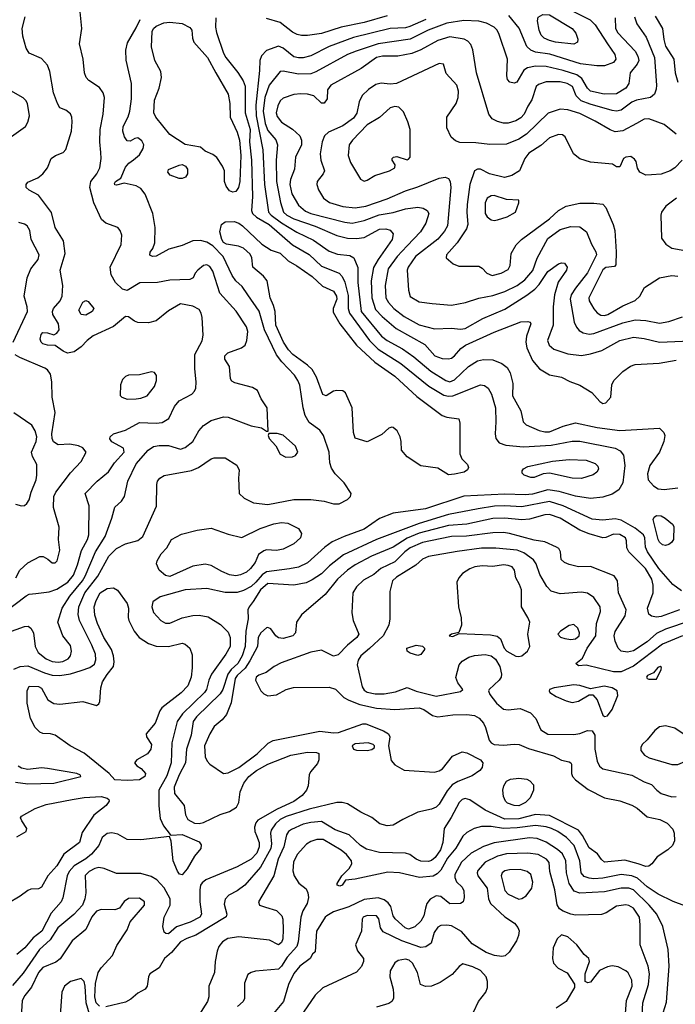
# Model space of a CAD drawing. Extents: x 1173079 to 1307053, y 522583 to 678478.
# Tile 160 of 256: x 1233703 to 1237988, y 573086 to 579523. Entities that reach past the tile are written whole.
import ezdxf

# ---------------------------------------------------------------- set-up
doc = ezdxf.new("R2010")
doc.units = 0

msp = doc.modelspace()

# ---------------------------------------------------------------- linework, layer by layer
at = {"layer": '0CON20XD'}
for points in [[(1234835, 576765.8), (1234874.7, 576835.3), (1234905, 576870), (1234955, 576902.1), (1235035, 576926.5), (1235065, 576923.5), (1235215, 576868.6), (1235283.9, 576853.9), (1235315, 576832.5), (1235327.5, 576832.5), (1235321.2, 576985), (1235281.5, 577045), (1235257.9, 577097.9), (1235225, 577118.6), (1235108.3, 577148.3), (1235090.3, 577160.3), (1235081.2, 577175), (1235073.3, 577255), (1235044.1, 577304.1), (1235043.3, 577325), (1235064.4, 577345.6), (1235153, 577377), (1235175.6, 577394.4), (1235187.1, 577425), (1235193.1, 577485), (1235185.4, 577515.4), (1235117.4, 577617.4), (1235012.1, 577735), (1234965, 577879.2), (1234945, 577909.2), (1234925, 577919.2), (1234905, 577915.7), (1234866.7, 577885), (1234850, 577865), (1234836.7, 577835), (1234815, 577824.2), (1234685, 577820.4), (1234604.6, 577805.4), (1234488.1, 577801.9), (1234405, 577752.5), (1234375, 577760.8), (1234328.5, 577805), (1234301.1, 577855), (1234294.4, 577904.4), (1234366.1, 578053.9), (1234370, 578115), (1234359.2, 578145), (1234344.5, 578164.5), (1234265, 578193.3), (1234237.3, 578217.3), (1234187.5, 578325), (1234160.4, 578425), (1234168.2, 578465), (1234206.9, 578515), (1234226.2, 578555), (1234236.2, 578615), (1234233.8, 578653.8), (1234226.9, 578725), (1234229.5, 578805), (1234249.5, 578905), (1234258, 579015), (1234248, 579045), (1234225, 579080), (1234154.3, 579124.3), (1234138, 579145), (1234125.8, 579175), (1234118.5, 579265), (1234094.3, 579365), (1234110, 579465), (1234097.1, 579575)], [(1237235, 579619.8), (1237431.9, 579521.9), (1237465, 579488.5), (1237545, 579365.5), (1237592.1, 579295), (1237600.4, 579265), (1237585, 579243.2), (1237525, 579221.2), (1237475, 579221.1), (1237368, 579235), (1237167.1, 579297.1), (1237075, 579311.3), (1237044.2, 579324.2), (1237018.2, 579348.2), (1236967.8, 579467.8), (1236900.7, 579550.7)], [(1233545, 575606.8), (1233745, 575757.3), (1233765, 575767.3), (1233807.9, 575772.1), (1233895, 575782.1), (1233945, 575799.7), (1234017.8, 575845), (1234055, 575891.8), (1234081.4, 575958.6), (1234106.3, 576053.7), (1234145.2, 576125), (1234154.2, 576155), (1234157.9, 576345), (1234130.6, 576425), (1234209.4, 576505), (1234283.6, 576566.4), (1234323.5, 576625), (1234385.5, 576695), (1234381.1, 576721.1), (1234305, 576763.1), (1234291.7, 576781.7), (1234293.7, 576796.3), (1234315, 576815.6), (1234395, 576840.5), (1234485, 576890), (1234595, 576884.6), (1234635, 576890.5), (1234676.7, 576915), (1234715.7, 576994.3), (1234745, 577030.5), (1234828, 577075), (1234845, 577093.8), (1234853.3, 577115), (1234857.4, 577152.6), (1234847.6, 577242.4), (1234848.1, 577335), (1234895.6, 577424.4), (1234901.5, 577461.5), (1234895.3, 577575.3), (1234889.6, 577605), (1234875, 577627.5), (1234835, 577650.8), (1234755, 577664.4), (1234675, 577619.4), (1234595, 577554.4), (1234545, 577541.5), (1234475, 577542.9), (1234452.4, 577552.4), (1234415, 577580.8), (1234395, 577582.5), (1234315, 577517.5), (1234183.2, 577456.8), (1234143.5, 577426.5), (1234105, 577384), (1234059.1, 577350.9), (1234015, 577342.9), (1233986.2, 577355), (1233935, 577392), (1233885, 577394.3), (1233855, 577402.9), (1233842.9, 577415), (1233835.9, 577434.1), (1233842.9, 577465), (1233855, 577478), (1233883.9, 577476.1), (1233925, 577462), (1233946.6, 577473.4), (1233960.6, 577495), (1233955.5, 577535), (1233920, 577595), (1233916.4, 577615), (1233924.5, 577635), (1233968.2, 577685), (1233980.4, 577715), (1233984.3, 577785.7), (1233968.2, 577885), (1234000, 577995), (1233988.2, 578078.2), (1233935.4, 578165), (1233911.7, 578261.7), (1233826.1, 578376.1), (1233765, 578407.5), (1233745.9, 578425.9), (1233746, 578445), (1233755, 578460), (1233820.6, 578489.4), (1233854.3, 578515), (1233884.3, 578555), (1233909.2, 578615), (1233936.2, 578635), (1233986.7, 578655), (1234005, 578673.3), (1234040.5, 578795), (1234046.4, 578855), (1234044.4, 578885), (1234035, 578908), (1234005, 578932), (1233965, 578946.7), (1233949.2, 578975), (1233924.5, 579045), (1233900.7, 579185), (1233884.7, 579224.7), (1233845, 579268.1), (1233764.1, 579304.1), (1233745, 579336), (1233723.1, 579415), (1233718.2, 579465), (1233737.7, 579542.3)], [(1235193.9, 577723.9), (1235158, 577778), (1235116.5, 577816.5), (1235090.8, 577850.8), (1235032.3, 577975), (1234965, 578043.4), (1234925, 578068.7), (1234885, 578078.7), (1234835, 578076.1), (1234765, 578046.2), (1234678, 578022), (1234595, 577977.5), (1234570, 577975), (1234554.2, 577984.2), (1234555, 578002.5), (1234572.9, 578027.1), (1234586.9, 578063.1), (1234589.1, 578165), (1234572.7, 578255), (1234522.2, 578382.2), (1234495, 578418.2), (1234465, 578436.1), (1234385, 578453.1), (1234335, 578441.2), (1234325, 578443.3), (1234322, 578452), (1234330, 578465), (1234365, 578486.2), (1234395, 578558.6), (1234416, 578584), (1234446.7, 578606.7), (1234485, 578638.8), (1234509.1, 578680.9), (1234514, 578705), (1234501.7, 578731.7), (1234475, 578750), (1234455, 578746.2), (1234425, 578728.8), (1234405, 578731.2), (1234387.6, 578757.6), (1234377.7, 578795), (1234378.2, 578825), (1234411.3, 578888.7), (1234423.2, 578925), (1234434.1, 579005), (1234432.8, 579105), (1234397.9, 579257.9), (1234395.7, 579324.3), (1234408, 579372), (1234465, 579469.2), (1234491.1, 579525)], [(1235095, 578395.8), (1235075, 578404), (1235052, 578435), (1235042.5, 578465), (1235040.8, 578535), (1235029.2, 578565), (1234991.7, 578621.7), (1234965, 578641.4), (1234914.2, 578664.2), (1234885, 578690), (1234785, 578706.7), (1234685, 578772.2), (1234592.5, 578885), (1234580.5, 578915), (1234585, 578997.5), (1234615.5, 579075), (1234629.5, 579145), (1234625.5, 579185), (1234586.6, 579256.6), (1234563.9, 579345), (1234568.2, 579445), (1234577.9, 579465), (1234595, 579480.4), (1234645, 579501.2), (1234685, 579507.5), (1234765, 579497.1), (1234815, 579471.2), (1234828, 579455), (1234832.3, 579402.3), (1234840.8, 579375), (1234930.4, 579275), (1234984.2, 579175.8), (1235065.3, 579035), (1235075.7, 578975.7), (1235078.8, 578885), (1235125, 578787.1), (1235140, 578735), (1235148.4, 578635), (1235141.6, 578465), (1235133.4, 578426.6), (1235115, 578400), (1235095, 578395.8)], [(1234984.7, 579535), (1234982.9, 579475), (1234989, 579439), (1235034.7, 579305), (1235050.4, 579275), (1235128.2, 579178.2), (1235163.9, 579123.9), (1235177.5, 579087.5), (1235177.5, 578915), (1235209.1, 578805), (1235204.3, 578724.3), (1235217.6, 578605), (1235225.2, 578364.8), (1235218.4, 578275), (1235224.7, 578255), (1235251.8, 578231.8), (1235333.2, 578185), (1235485, 578051.9), (1235595, 577987.1), (1235675, 577912.4), (1235790.9, 577865), (1235810.3, 577845), (1235827.6, 577807.6), (1235850.8, 577720.8), (1235850.9, 577635), (1235858.9, 577605), (1235988.4, 577425), (1236045, 577368.4), (1236193.2, 577275), (1236377.5, 577127.5), (1236475, 577068.3), (1236505, 577060.8), (1236535, 577064.2), (1236715, 577135.4), (1236741.1, 577131.1), (1236764.2, 577115), (1236787.1, 577075), (1236813.2, 576985), (1236816.2, 576895), (1236811.1, 576815), (1236815.5, 576785.5), (1236837.3, 576757.3), (1236881.1, 576741.1), (1236995, 576730), (1237177.7, 576742.3), (1237315, 576766.9), (1237365, 576767.5), (1237595, 576720.7), (1237628.1, 576705), (1237650, 576675), (1237659.2, 576609.2), (1237644.7, 576495.3), (1237619.8, 576450.2), (1237575, 576421.1), (1237515, 576400.5), (1237435, 576393.6), (1237335, 576407.5), (1237228.1, 576438.1), (1237155, 576450.4), (1237055, 576422.1), (1237006.6, 576416.6), (1236875, 576421.1), (1236605, 576407.5), (1236355, 576324.7), (1236145, 576297.1), (1236055, 576261.1), (1235955, 576193.2), (1235824.7, 576145.3), (1235745, 576108.8), (1235697.9, 576075), (1235585, 575973.2), (1235525, 575944.2), (1235467.3, 575932.8)], [(1236358.5, 579525), (1236252.5, 579477.5), (1236225, 579469.6), (1236124.5, 579465.5), (1235885, 579407.4), (1235725, 579346.7), (1235605, 579286.9), (1235555, 579273.4), (1235525, 579272.5), (1235495, 579280.3), (1235425, 579336.2), (1235395, 579350.4), (1235315, 579321.4), (1235283.9, 579286.1), (1235271.5, 579255), (1235270.9, 579190.9), (1235246.7, 578965), (1235248.2, 578895), (1235291.7, 578671.7), (1235303.9, 578445), (1235329.8, 578265), (1235347.6, 578245), (1235415, 578195.9), (1235515, 578133.3), (1235622.5, 578082.5), (1235725, 578009.6), (1235779.9, 577989.9), (1235860.5, 577980.5), (1235886.3, 577966.3), (1235912.3, 577902.2), (1235913, 577805), (1235934.4, 577615), (1236066.8, 577455), (1236105.5, 577425.5), (1236205, 577371.4), (1236278.7, 577318.7), (1236389.2, 577225), (1236488.1, 577165), (1236515, 577155.4), (1236545, 577168.8), (1236635.6, 577255), (1236695, 577293.6), (1236735, 577300.8), (1236795, 577299.3), (1236855.2, 577275.2), (1236888.7, 577248.7), (1236908.7, 577215), (1236925.3, 577145), (1236925, 577063.3), (1236979.4, 576965), (1236992.9, 576895), (1237013.8, 576875), (1237098.3, 576838.3), (1237135, 576828.4), (1237165, 576828.1), (1237255, 576865.3), (1237335, 576886.8), (1237477.1, 576857.1), (1237625, 576837.1), (1237885, 576852.5), (1237913.3, 576825), (1237918.8, 576805), (1237914.2, 576765), (1237885.3, 576694.7), (1237821.7, 576608.3), (1237806.5, 576555), (1237810.6, 576515), (1237845, 576475.6), (1237876.1, 576456.1), (1237915, 576452.3), (1238005, 576463.4)], [(1237594.7, 579535), (1237597.2, 579465), (1237613.6, 579436.4), (1237725, 579316.4), (1237742.8, 579285), (1237748.9, 579255), (1237738.8, 579231.2), (1237693.8, 579175), (1237685.4, 579105), (1237664.6, 579075), (1237605, 579038.4), (1237523.8, 579036.2), (1237434, 579055), (1237413.5, 579075), (1237378, 579138), (1237345, 579161.7), (1237255, 579191), (1237145, 579216.6), (1237075, 579219), (1237021.4, 579208.6), (1236998, 579192), (1236953.3, 579115), (1236935, 579108.8), (1236907.5, 579115), (1236892.3, 579132.3), (1236886.2, 579155), (1236892, 579265), (1236837.9, 579425), (1236823.8, 579455), (1236805, 579474.6), (1236755, 579500.9), (1236703.7, 579513.7), (1236605, 579518.3), (1236495, 579500.2), (1236372.5, 579455), (1236255, 579396), (1236045.2, 579364.8), (1235901.9, 579318.1), (1235845.2, 579294.8), (1235639.1, 579180.9), (1235605, 579167.9), (1235525, 579166.7), (1235425, 579186.9), (1235405, 579184.6), (1235332.6, 579095), (1235304.3, 579015), (1235295.1, 578925), (1235307.2, 578845), (1235325, 578798.2), (1235376.5, 578736.5), (1235387.5, 578705), (1235380.2, 578605), (1235380.8, 578465), (1235407.7, 578327.7), (1235427.9, 578265), (1235449.7, 578245), (1235495, 578220.5), (1235633.6, 578173.6), (1235775, 578112.5), (1235845, 578094.7), (1235905, 578091.8), (1235955, 578099.6), (1236055, 578153.8), (1236095.4, 578155.4), (1236125, 578147.5), (1236143, 578123), (1236137.5, 578085), (1236045, 577955.5), (1236016.4, 577903.6), (1236000.4, 577815), (1236004.5, 577704.5), (1236029.2, 577629.2), (1236071.5, 577581.5), (1236163.5, 577503.5), (1236350, 577400), (1236415.6, 577325), (1236465, 577307.4), (1236505, 577305.8), (1236525, 577311.1), (1236545, 577325.3), (1236585.6, 577374.4), (1236616.9, 577395), (1236805, 577480.4), (1236977.5, 577547.5), (1237025, 577550), (1237038.8, 577545), (1237044, 577535), (1237015.3, 577454.7), (1237012, 577415), (1237017.8, 577377.8), (1237054, 577294), (1237100.2, 577240.2), (1237165, 577200.8), (1237245, 577185.6), (1237298, 577158), (1237365, 577134.5), (1237442.5, 577085), (1237495, 577026), (1237515, 577014.2), (1237535, 577018), (1237567.1, 577055), (1237574.4, 577135), (1237587.5, 577165), (1237645, 577222.9), (1237695, 577256.9), (1237725, 577268.5), (1237883, 577277), (1237995, 577297.9)], [(1236105, 579548.3), (1235955, 579504.4), (1235805, 579474.3), (1235675, 579432.4), (1235585, 579419.5), (1235545, 579420), (1235516, 579426), (1235485, 579442.1), (1235405, 579504.5), (1235315, 579530)], [(1237720.9, 579540.9), (1237736.8, 579496.8), (1237797.8, 579407.8), (1237852.6, 579275), (1237865.4, 579095), (1237862.4, 579067.6), (1237851.4, 579035), (1237826.9, 579013.1), (1237735, 578996.8), (1237703.6, 578983.6), (1237635, 578931.1), (1237605, 578925.3), (1237575, 578929.7), (1237430.8, 578970.8), (1237373.4, 578993.4), (1237340.9, 579025), (1237315.4, 579085), (1237281.9, 579105), (1237235, 579116.8), (1237145, 579116.4), (1237095, 579100), (1237078.9, 579085), (1237051.4, 578998.6), (1237023.4, 578956.6), (1236999.6, 578905), (1236978.6, 578881.4), (1236945, 578861.1), (1236895, 578847.1), (1236865, 578847.1), (1236826.9, 578856.9), (1236791.1, 578875), (1236768.5, 578905), (1236689.1, 579175), (1236665.9, 579325.9), (1236651.7, 579361.7), (1236632, 579382), (1236608, 579395), (1236515, 579410.8), (1236435, 579386.3), (1236324.4, 579325.6), (1236265, 579301.4), (1236175, 579284.7), (1236075, 579283.7), (1236035, 579274.7), (1235935.2, 579204.8), (1235735.7, 579095), (1235714.3, 579065), (1235712, 579005), (1235692.3, 578977.7), (1235675, 578978), (1235625.6, 579025.6), (1235585, 579035.6), (1235541.1, 579038.9), (1235495, 579034.2), (1235425, 579008.9), (1235405, 578991.4), (1235389.9, 578960.1), (1235380.3, 578915), (1235385, 578890), (1235415, 578852.5), (1235485, 578806.7), (1235533.6, 578763.7), (1235545.4, 578735), (1235544.7, 578705), (1235504.6, 578625), (1235498.2, 578545), (1235472.8, 578477.2), (1235468.1, 578445), (1235481.2, 578385), (1235525, 578309.5), (1235571.5, 578271.5), (1235605.7, 578255), (1235828.2, 578198.2), (1235875, 578191.7), (1235955, 578210.4), (1236053.3, 578246.7), (1236145, 578261.9), (1236225, 578286.2), (1236305, 578296.7), (1236340.8, 578290.8), (1236367.1, 578275), (1236377.8, 578255), (1236356.9, 578193.1), (1236322.3, 578135), (1236235.3, 578045), (1236169.2, 577975), (1236110.8, 577895), (1236090.8, 577785), (1236096.2, 577705), (1236112.9, 577675), (1236148.2, 577635), (1236215, 577583.4), (1236315, 577528.8), (1236415, 577500.9), (1236525, 577506.2), (1236585, 577499.1), (1236615, 577503.5), (1236730.7, 577569.3), (1236875, 577631.2), (1237018.2, 577721.8), (1237069.1, 577760.9), (1237098.7, 577791.3), (1237155, 577876.4), (1237225, 577926.4), (1237245, 577934.4), (1237265, 577931.4), (1237282.2, 577905), (1237276.7, 577885), (1237222.9, 577807.1), (1237198.8, 577725), (1237189.5, 577645), (1237190, 577525), (1237153.1, 577425), (1237164.1, 577394.1), (1237195, 577369.4), (1237285, 577339.2), (1237375, 577327.7), (1237435, 577337.9), (1237508.7, 577361.3), (1237625.8, 577425), (1237715, 577447.1), (1237785, 577439.4), (1237885, 577415.3), (1238085, 577422.7)], [(1237325, 579363.3), (1237205, 579375.9), (1237165, 579385.9), (1237132, 579402), (1237112.3, 579422.3), (1237097.5, 579455), (1237087.3, 579515), (1237091.1, 579538.9), (1237123.4, 579556.6), (1237165, 579555.3), (1237314.4, 579465), (1237338.9, 579435), (1237351.4, 579395), (1237348, 579375), (1237325, 579363.3)], [(1237857.3, 579545), (1237905.2, 579465), (1237912.7, 579392.7), (1237925, 579350.8), (1237979.2, 579265), (1237986.9, 579175), (1238004.6, 579115)], [(1237995, 578773.6), (1237915, 578838.4), (1237815, 578874.2), (1237785, 578872.1), (1237735, 578844.1), (1237645, 578796.7), (1237595, 578790.4), (1237562.2, 578802.2), (1237465, 578860.3), (1237365, 578908.9), (1237285, 578933), (1237235, 578937.5), (1237157.2, 578912.8), (1237015.9, 578774.1), (1236965, 578742.8), (1236885, 578708.9), (1236775, 578707.9), (1236685, 578718.2), (1236579.8, 578719.8), (1236551.4, 578731.4), (1236523.8, 578753.8), (1236495.6, 578815), (1236494.5, 578885.5), (1236555.4, 578975), (1236568.2, 579015), (1236571.9, 579055), (1236560, 579095), (1236491.3, 579171.3), (1236473, 579233), (1236445, 579236), (1236165, 579104.6), (1236125, 579100.8), (1236065, 579107.5), (1236031.1, 579098.9), (1235983, 579067), (1235941.9, 579028.1), (1235921.8, 578985), (1235907.6, 578912.4), (1235885, 578878.9), (1235815, 578828.2), (1235721.5, 578788.5), (1235696, 578764), (1235679.2, 578725), (1235667.3, 578645), (1235671.1, 578605), (1235694.4, 578535), (1235686.7, 578515), (1235648.1, 578465), (1235645.6, 578445), (1235655, 578411.2), (1235689.5, 578355), (1235727.4, 578327.4), (1235815, 578300.7), (1235895, 578293), (1235965, 578302.9), (1236105, 578351.3), (1236225, 578404.6), (1236305, 578430), (1236445, 578487.1), (1236484.1, 578494.1), (1236505.5, 578485.5), (1236517.3, 578465), (1236521.5, 578425), (1236499.2, 578175), (1236479.7, 578140.3), (1236435, 578087.7), (1236290, 577975), (1236242.7, 577905), (1236235.5, 577885), (1236244.4, 577754.4), (1236255, 577714), (1236315, 577679.1), (1236398.5, 577668.5), (1236525, 577656.4), (1236617, 577673), (1236705, 577702), (1236795, 577720.3), (1236875, 577745.3), (1236955, 577785.3), (1237005, 577822), (1237056.2, 577883.8), (1237085.3, 577964.7), (1237155, 578092.5), (1237235, 578151.9), (1237305, 578171.6), (1237365, 578167.9), (1237408.6, 578135), (1237439.6, 578055), (1237469.5, 578005), (1237473.8, 577985), (1237415, 577867.3), (1237335, 577767.3), (1237308.2, 577725), (1237300, 577695), (1237327.9, 577545), (1237342.4, 577512.4), (1237360.7, 577490.7), (1237386.2, 577476.2), (1237425, 577467.5), (1237455, 577470.8), (1237645, 577541.2), (1237725, 577561.8), (1237795, 577556.9), (1237885, 577538.2), (1237945, 577550), (1238035, 577580)], [(1233618.3, 578738.3), (1233740, 578825), (1233756.6, 578853.4), (1233766.7, 578895), (1233754.4, 578974.4), (1233742.5, 578995), (1233725, 579011.4), (1233645, 579056.9)], [(1235955, 578467.1), (1235975, 578474.4), (1236025.3, 578504.7), (1236120, 578535), (1236155, 578553.3), (1236157.5, 578575), (1236137.5, 578605), (1236137.5, 578615), (1236146.4, 578623.6), (1236167.7, 578627.7), (1236235, 578606.7), (1236245, 578610), (1236256.2, 578625), (1236255.5, 578805.5), (1236240.6, 578855), (1236210.6, 578920.6), (1236181.7, 578951.7), (1236155, 578955.5), (1236123.6, 578946.3), (1236055.7, 578884.3), (1235975, 578836), (1235878.2, 578735), (1235856.5, 578705), (1235850.9, 578635), (1235865, 578590), (1235930.3, 578480.3), (1235955, 578467.1)], [(1238032.9, 578605), (1237985.3, 578554.7), (1237955, 578534.6), (1237895, 578513.5), (1237832.4, 578507.6), (1237795, 578505.8), (1237755.8, 578525.8), (1237741.2, 578551.2), (1237733.3, 578595), (1237721.7, 578611.7), (1237697.5, 578627.5), (1237665, 578623.8), (1237650, 578615), (1237625, 578560), (1237605, 578560), (1237578.3, 578578.3), (1237435, 578592.2), (1237365, 578613.1), (1237322.2, 578645), (1237267.9, 578757.9), (1237250.5, 578770.5), (1237225, 578772.5), (1237165, 578750.6), (1237110.1, 578699.9), (1237030.2, 578649.8), (1237004.8, 578615.2), (1236969.1, 578535), (1236919.2, 578505), (1236870.8, 578490.8), (1236774.7, 578514.7), (1236715, 578545.6), (1236695, 578546.7), (1236676, 578535), (1236644.7, 578445.3), (1236626.7, 578315), (1236625.8, 578265), (1236631.3, 578185), (1236623.2, 578155), (1236563.2, 578065), (1236492.5, 577985), (1236491.4, 577965), (1236536.7, 577926.7), (1236572.6, 577912.6), (1236705, 577911.2), (1236725, 577898.9), (1236755.3, 577865.3), (1236791.2, 577851.2), (1236850, 577865), (1236895, 577890), (1236908.5, 577915), (1236916.2, 577993.8), (1236948.3, 578051.7), (1236983.6, 578086.4), (1237165, 578221.5), (1237225, 578275.4), (1237275, 578303.2), (1237365, 578323.8), (1237455, 578323.6), (1237515, 578316.7), (1237535, 578294.2), (1237582.1, 578185), (1237592.9, 578145), (1237602.5, 578005), (1237600, 577920), (1237590, 577910), (1237535, 577902.9), (1237515, 577887.1), (1237423.5, 577705), (1237425.9, 577685), (1237455, 577633.3), (1237476.9, 577606.9), (1237501.6, 577591.6), (1237525, 577588.9), (1237546.7, 577595), (1237645, 577653.1), (1237725, 577687.1), (1237755.6, 577715), (1237787.1, 577772.9), (1237885, 577834.4), (1237965, 577849.5), (1238005, 577846.4)], [(1234765, 578483.8), (1234745, 578483.8), (1234686.4, 578506.4), (1234671.2, 578525), (1234675, 578542.5), (1234745, 578572), (1234765, 578576), (1234785.8, 578565.8), (1234800, 578545), (1234800, 578515), (1234787.7, 578492.3), (1234765, 578483.8)], [(1236805, 578209.1), (1236825, 578213.6), (1236888.8, 578235), (1236943.3, 578265), (1236966.2, 578325), (1236965, 578342.5), (1236885, 578346.7), (1236805, 578373.8), (1236785, 578371.5), (1236758.9, 578355), (1236745.4, 578325), (1236746.2, 578255), (1236758.5, 578235), (1236785, 578213.6), (1236805, 578209.1)], [(1237995.7, 578355), (1237926.3, 578303.7), (1237897.1, 578265), (1237892.9, 578245), (1237897.1, 578095), (1237925.4, 578055.4), (1237965, 578030), (1238075, 578008.8)], [(1233661.1, 577415), (1233753.6, 577615), (1233752.7, 577645), (1233731.1, 577715), (1233750.6, 577835), (1233775.6, 577894.4), (1233823.1, 577955), (1233831.1, 577985), (1233777.1, 578085), (1233769.2, 578145), (1233751.2, 578175), (1233735, 578185.8), (1233696.4, 578196.4)], [(1236505, 576548), (1236435, 576590.8), (1236325, 576606.7), (1236236, 576665), (1236198.3, 576708.3), (1236196.2, 576765), (1236188.8, 576795), (1236171.2, 576835), (1236145, 576857.5), (1236135, 576860), (1236115, 576852.5), (1236069.2, 576810.8), (1235975, 576763.8), (1235895, 576787.5), (1235884.2, 576824.2), (1235876, 576985), (1235832.5, 577082.5), (1235815, 577097.5), (1235775, 577098.8), (1235755, 577093.8), (1235705.7, 577064.3), (1235685, 577072), (1235642.8, 577185), (1235615.2, 577235.2), (1235584.6, 577265), (1235487.2, 577335), (1235460, 577365), (1235428.3, 577415), (1235377.5, 577525), (1235372.5, 577615), (1235361.9, 577655), (1235340.7, 577705), (1235320.6, 577815), (1235297.2, 577847.2), (1235226, 577905), (1235220, 577965), (1235210.3, 577990.3), (1235165, 578029.4), (1235132.2, 578042.2), (1235054.3, 578055), (1235035, 578066.9), (1235023.3, 578085), (1235011.9, 578135), (1235021.5, 578185), (1235045, 578201.8), (1235105, 578203.6), (1235135, 578192.9), (1235160, 578175), (1235285.7, 578055.7), (1235346.9, 578016.9), (1235405, 577997.1), (1235456.8, 577946.8), (1235515, 577914.6), (1235615, 577843.4), (1235681.8, 577781.8), (1235755, 577747.5), (1235774, 577715), (1235775.8, 577695), (1235751.5, 577635), (1235751.1, 577611.1), (1235795.2, 577535.2), (1235905.2, 577395.2), (1236024.2, 577284.2), (1236155, 577193.4), (1236299.1, 577059.2), (1236465, 576935.7), (1236494.5, 576924.5), (1236573.8, 576913.8), (1236580, 576885), (1236579.5, 576685), (1236592.4, 576652.4), (1236630, 576615), (1236637.5, 576595), (1236629.5, 576580.5), (1236607.5, 576565), (1236545, 576552.5), (1236505, 576548)], [(1233665, 575276.3), (1233706.5, 575293.5), (1233755, 575299.5), (1233865, 575252.4), (1233915, 575238.1), (1233965, 575236.1), (1234035, 575247.2), (1234105, 575267.3), (1234161.5, 575288.5), (1234190.8, 575309.2), (1234201.5, 575338.5), (1234197.8, 575375), (1234175, 575433.1), (1234092.9, 575595), (1234085.3, 575635), (1234088.6, 575685), (1234127.8, 575775), (1234212.6, 575885), (1234286, 576015), (1234335, 576066.1), (1234395, 576097.2), (1234475, 576118.8), (1234507.2, 576145), (1234597.7, 576342.3), (1234599.4, 576485), (1234604.6, 576505.4), (1234619.2, 576525), (1234647.4, 576542.6), (1234825, 576575.4), (1234870.8, 576595), (1234955, 576653.1), (1234975, 576659.4), (1235045, 576659.2), (1235121.7, 576611.7), (1235137.3, 576577.3), (1235133.1, 576525), (1235137.1, 576425), (1235170.8, 576395), (1235231.2, 576365), (1235325, 576353.6), (1235495, 576387.2), (1235605, 576386.1), (1235692.5, 576375), (1235755, 576357.1), (1235791.2, 576358.8), (1235845, 576386), (1235864.2, 576405.8), (1235868.8, 576425), (1235824.3, 576495), (1235765.6, 576555), (1235740.9, 576590.9), (1235730.5, 576625), (1235726, 576696), (1235688.2, 576805), (1235665, 576838.6), (1235595, 576890), (1235568.6, 576935), (1235555.2, 576985), (1235533.6, 577133.6), (1235520.7, 577165), (1235498.7, 577198.7), (1235416.1, 577286.2), (1235382.2, 577332.2), (1235302.7, 577495), (1235268.2, 577618.2), (1235193.9, 577723.9)], [(1234135, 577591.2), (1234105, 577595.6), (1234088.5, 577625), (1234115, 577676), (1234135, 577687.5), (1234149.7, 577679.7), (1234187.5, 577635), (1234177.5, 577615), (1234135, 577591.2)], [(1233676.5, 575875), (1233702.9, 575925), (1233755, 575973.1), (1233835, 576014.3), (1233856.4, 576013.6), (1233886.8, 575996.8), (1233915, 575971.2), (1233935, 575971.2), (1233948.8, 575985), (1233965.7, 576055.7), (1233956.2, 576125), (1233960, 576205), (1233923, 576333), (1233925.5, 576405), (1233938.8, 576435), (1234035, 576561.4), (1234105, 576633.8), (1234136.9, 576695), (1234115, 576724.3), (1234087.4, 576737.4), (1234031.3, 576748.7), (1233955, 576743.8), (1233923.4, 576763.4), (1233914.8, 576784.8), (1233913.6, 576815), (1233934.4, 576955), (1233915.4, 577055), (1233913.1, 577155), (1233904.5, 577205), (1233885, 577234.3), (1233867.5, 577245), (1233704.5, 577314.5), (1233672.6, 577332.6)], [(1234405, 577042), (1234465, 577044.5), (1234495, 577048.5), (1234535, 577064.3), (1234584, 577125), (1234598, 577165), (1234596.1, 577196.1), (1234585, 577217.5), (1234565, 577220), (1234485, 577200.6), (1234415, 577198.8), (1234395, 577191.2), (1234375, 577170), (1234362, 577135), (1234360, 577065), (1234370, 577055), (1234405, 577042)], [(1233675, 576356), (1233713.9, 576343.9), (1233735, 576346.2), (1233750.3, 576359.7), (1233764.4, 576385), (1233777.5, 576435), (1233810.4, 576515), (1233815.5, 576545.5), (1233814.5, 576615), (1233787.4, 576667.4), (1233780, 576695), (1233810.9, 576765), (1233814.2, 576795), (1233804.8, 576834.8), (1233782.2, 576872.2), (1233665, 576952.7)], [(1235443.2, 576663.2), (1235485, 576664.3), (1235506.4, 576673.6), (1235521.4, 576695), (1235505, 576734), (1235425, 576807.1), (1235385, 576817.1), (1235331.7, 576818.3), (1235327.5, 576805), (1235333.8, 576785), (1235376.3, 576736.3), (1235405, 576682), (1235443.2, 576663.2)], [(1233625, 575516.9), (1233735, 575555.6), (1233758.3, 575558.3), (1233776, 575546), (1233793.8, 575515), (1233803.1, 575425), (1233822.9, 575385), (1233875, 575344.7), (1233915, 575327.2), (1233955, 575322.2), (1233985, 575327.9), (1234019.2, 575345), (1234034.4, 575365), (1234041.5, 575395), (1234035, 575432.5), (1233984.5, 575495), (1233952.5, 575585), (1233980.7, 575675), (1234030.2, 575755), (1234114, 575855), (1234131.7, 575885), (1234197.7, 576045), (1234261.8, 576145), (1234305.7, 576265), (1234324.3, 576335), (1234367.5, 576375), (1234388.9, 576405), (1234409.3, 576505), (1234465, 576620), (1234542, 576708), (1234578, 576732), (1234615, 576740), (1234675, 576738.7), (1234755, 576715.5), (1234783.9, 576726.1), (1234835, 576765.8)], [(1237375, 576524.5), (1237315, 576525.5), (1237165, 576557.8), (1237125, 576553.5), (1237065, 576530), (1237045, 576529.2), (1237000, 576545), (1236988.3, 576558.3), (1236986.4, 576573.6), (1236995, 576586), (1237025, 576601.4), (1237185, 576636.8), (1237295, 576646.8), (1237405, 576642.9), (1237465, 576621.9), (1237482.5, 576605), (1237487.1, 576585), (1237475.8, 576565), (1237452, 576548), (1237375, 576524.5)], [(1238029.3, 575789.3), (1237971.2, 575831.2), (1237881.4, 575935), (1237805.8, 576045), (1237794.2, 576075), (1237790.2, 576135), (1237779.4, 576155), (1237725, 576199), (1237635, 576250.5), (1237595, 576258.9), (1237515, 576250.6), (1237445, 576256.8), (1237255.7, 576345.7), (1237165, 576373), (1236985, 576338.3), (1236875, 576345.6), (1236807.4, 576342.6), (1236698.8, 576325), (1236505, 576287.9), (1236315, 576228.8), (1236035.8, 576124.2), (1235818.5, 576025), (1235727.5, 575952.5), (1235675, 575899.6), (1235615, 575860), (1235575, 575841.5), (1235495, 575825.9), (1235325, 575837.4), (1235276.7, 575795), (1235229.6, 575720.4), (1235201.8, 575685), (1235194.5, 575665), (1235196.9, 575605), (1235180, 575525), (1235176.1, 575425), (1235158.1, 575365), (1235129.6, 575315), (1235085.5, 575274.5), (1235063.4, 575245), (1235029.6, 575145), (1235013.6, 575116.4), (1234859.1, 574965), (1234837.6, 574935), (1234822.9, 574845), (1234793.7, 574755), (1234785.7, 574664.3), (1234745, 574585.5), (1234712.4, 574505), (1234715.2, 574465), (1234777.9, 574385), (1234786.9, 574325), (1234802.3, 574295), (1234845, 574270.2), (1234875, 574267.6), (1234905, 574274.3), (1235013.4, 574326.6), (1235075, 574346.9), (1235120, 574375), (1235136.2, 574405), (1235143.2, 574475), (1235168.6, 574531.4), (1235199.6, 574575), (1235251.8, 574615), (1235325, 574655.3), (1235475, 574713.8), (1235585, 574734.5), (1235642.3, 574732.3), (1235657.5, 574725), (1235657.1, 574685), (1235648.6, 574661.4), (1235603.4, 574606.6), (1235593.9, 574586.1), (1235589.1, 574515), (1235577.3, 574485), (1235548.3, 574451.7), (1235495, 574412.2), (1235385, 574361.3), (1235259.9, 574290.1), (1235246.6, 574273.4), (1235238, 574245), (1235239.4, 574215), (1235249.8, 574189.8), (1235268.1, 574145), (1235269.2, 574115), (1235252.5, 574075), (1235216, 574034), (1235125, 573985.4), (1234920.3, 573899.7), (1234895, 573880.8), (1234885.4, 573864.6), (1234880, 573835), (1234880, 573755), (1234891.5, 573675), (1234880.4, 573655), (1234817.5, 573622.5), (1234727.3, 573592.7), (1234675, 573547.8), (1234658.5, 573548.5), (1234647.1, 573557.1), (1234637.9, 573595), (1234648, 573655), (1234687.2, 573735), (1234686, 573775), (1234646.8, 573846.8), (1234599.8, 573899.8), (1234562.5, 573922.5), (1234495, 573940.5), (1234335, 573941.5), (1234255, 573974.7), (1234219.9, 573979.9), (1234195, 573974.7), (1234157.3, 573955), (1234131.7, 573928.3), (1234135.9, 573815), (1234129.4, 573775), (1234114, 573735), (1234056.2, 573673.8), (1233953.1, 573586.9), (1233901.5, 573508.5), (1233831.6, 573445), (1233725, 573290.4), (1233655, 573208.9)], [(1238015, 575664.2), (1237895, 575620.3), (1237865, 575616.9), (1237832.8, 575622.8), (1237815, 575636.2), (1237807.3, 575675), (1237844.6, 575775.4), (1237844, 575826), (1237835.3, 575865), (1237792.7, 575935), (1237683.6, 576045), (1237670.9, 576070.9), (1237669.5, 576115), (1237662.5, 576135), (1237625, 576157.9), (1237585, 576158.8), (1237535, 576137.8), (1237515, 576135.6), (1237425, 576160.8), (1237364.4, 576185), (1237235, 576264.7), (1237165, 576287.5), (1237135, 576285.7), (1237035, 576258.3), (1236985, 576252.9), (1236875, 576263.5), (1236795, 576261.9), (1236625, 576224.8), (1236505.7, 576215.7), (1236315, 576165.2), (1236235, 576133), (1236144.5, 576075.5), (1236001.8, 576015), (1235895, 575959.7), (1235845, 575924), (1235780, 575865), (1235700, 575765), (1235545, 575631.4), (1235511.4, 575585), (1235505.6, 575515), (1235489.2, 575495), (1235425, 575478.5), (1235395, 575481.8), (1235376.9, 575495), (1235345, 575541.4), (1235325, 575550), (1235315, 575547.5), (1235280, 575515), (1235261.8, 575485), (1235257.9, 575425), (1235207.7, 575332.3), (1235175.9, 575284.1), (1235125, 575236), (1235110.8, 575215), (1235085, 575056.2), (1235055, 574981.2), (1235025.8, 574945), (1234975, 574902.9), (1234944.6, 574855), (1234910.3, 574775), (1234914.2, 574704.2), (1234927.7, 574675), (1234945.5, 574655), (1235035, 574595.8), (1235065, 574599.2), (1235135, 574635.3), (1235255, 574723.1), (1235326.4, 574793.7), (1235358.9, 574811.1), (1235665, 574870.9), (1235755, 574861.1), (1235786.9, 574863.1), (1235945, 574920.6), (1235965, 574919.4), (1236081.2, 574875), (1236113.8, 574855), (1236123.3, 574835), (1236112.5, 574775), (1236130.9, 574680.9), (1236155, 574650.8), (1236216.3, 574616.3), (1236415, 574602.7), (1236445, 574611.5), (1236465.5, 574625), (1236532.1, 574707.9), (1236595, 574737.1), (1236625, 574729.3), (1236714.2, 574684.2), (1236730.5, 574665), (1236726.7, 574635), (1236710.8, 574615), (1236661.1, 574578.9), (1236567, 574543), (1236530.1, 574519.9), (1236498.1, 574481.9), (1236445, 574393.8), (1236425.2, 574374.8), (1236395, 574362.2), (1236305, 574341.4), (1236206.9, 574295), (1236145, 574257.3), (1236105, 574253.3), (1236056.3, 574266.3), (1236005, 574307.9), (1235933.3, 574343.3), (1235845, 574395.8), (1235810, 574405), (1235775, 574405.6), (1235595, 574361.5), (1235445, 574313.7), (1235405, 574294.7), (1235375, 574265.9), (1235346.7, 574225), (1235342.5, 574205), (1235349.8, 574135), (1235344.8, 574105), (1235277.2, 573982.8), (1235174.5, 573865), (1235125, 573827.3), (1235070.2, 573799.8), (1235045, 573773.8), (1235038.7, 573741.3), (1235057.8, 573675), (1235051.9, 573658.1), (1234855, 573538.9), (1234795.4, 573515.4), (1234755, 573494.7), (1234696, 573424), (1234650, 573385), (1234615, 573324), (1234553.3, 573285), (1234543.8, 573265), (1234536.2, 573205), (1234523.3, 573185), (1234475, 573158.6), (1234429.8, 573120.2), (1234395, 573100.6), (1234265, 573070.7)], [(1237925, 576085.8), (1237905, 576089.2), (1237885, 576107.1), (1237876.1, 576125), (1237844.2, 576255), (1237849.5, 576270.5), (1237865, 576282), (1237895, 576278.9), (1237922, 576265), (1237970, 576225), (1237978.8, 576208.8), (1237976.2, 576125), (1237964.2, 576105.8), (1237945, 576092), (1237925, 576085.8)], [(1234685, 575882.2), (1234655, 575890), (1234614, 575925), (1234596.2, 575965), (1234601.2, 575985), (1234628.3, 576031.7), (1234665, 576070), (1234695.8, 576124.2), (1234759.7, 576160.3), (1234862.5, 576185), (1234955, 576198.5), (1235065, 576158.6), (1235155, 576138.8), (1235275, 576197.5), (1235365, 576227.3), (1235415, 576235.4), (1235455, 576230.6), (1235525.6, 576195.6), (1235544.2, 576165), (1235538.6, 576135), (1235495, 576097.1), (1235425, 576060.6), (1235382.4, 576052.4), (1235315, 576057.5), (1235299.1, 576050.9), (1235264.4, 576025.6), (1235242.5, 575975), (1235212.5, 575935), (1235185, 575912.1), (1235145.8, 575894.2), (1235115, 575887.1), (1235075, 575894.6), (1235025, 575914.6), (1234955, 575954.4), (1234915, 575964.4), (1234835, 575950), (1234685, 575882.2)], [(1238085, 575593), (1237925, 575538.3), (1237865, 575510.2), (1237805, 575456.7), (1237715, 575397.6), (1237675, 575388.2), (1237635, 575394.5), (1237614.1, 575414.1), (1237595, 575460), (1237589.6, 575495), (1237596, 575524), (1237660, 575625), (1237668, 575665), (1237617.8, 575775), (1237611.4, 575855), (1237587.8, 575887.8), (1237435, 575949.1), (1237355, 575947.1), (1237295, 575961.4), (1237263.3, 575975), (1237242.5, 575995), (1237237.5, 576045), (1237226.7, 576065), (1237212.5, 576075), (1237135, 576109.2), (1237065, 576120.8), (1236905, 576163.8), (1236865, 576169.7), (1236795, 576168.8), (1236624, 576146), (1236525, 576144.8), (1236451.4, 576128.6), (1236335, 576104.1), (1236255, 576070.4), (1236220, 576045), (1236155, 575979.2), (1236063.1, 575935), (1236018.6, 575895), (1235950.9, 575859.2), (1235904.8, 575815.2), (1235881.5, 575775), (1235874.3, 575645), (1235882.2, 575595), (1235919.5, 575505), (1235907.5, 575485), (1235845.3, 575434.7), (1235785, 575370.6), (1235755, 575361.4), (1235675, 575401.4), (1235605, 575388.5), (1235411.4, 575318.6), (1235366.2, 575295), (1235314.4, 575255.6), (1235265, 575236.9)], [(1238034.8, 575495.2), (1237905, 575440.3), (1237715, 575297.5), (1237635, 575259.5), (1237585, 575258.8), (1237406.4, 575303.6), (1237355, 575298.8), (1237337.5, 575315), (1237380.6, 575349.4), (1237411.6, 575415), (1237469.4, 575495), (1237473.1, 575575), (1237500, 575655), (1237497.9, 575685), (1237455, 575745.4), (1237415, 575774.6), (1237375, 575780.4), (1237235, 575768.6), (1237177.9, 575787.9), (1237148.2, 575818.2), (1237102.5, 575895), (1237078.8, 575965), (1237061.5, 575991.5), (1236997.5, 576037.5), (1236955, 576054.7), (1236815, 576068.3), (1236722.2, 576067.8), (1236563.1, 576046.9), (1236375, 576012.7), (1236335, 575996.5), (1236292, 575958), (1236165, 575878.4), (1236140, 575855), (1236123.1, 575785), (1236122, 575605), (1236115.4, 575565), (1236078.1, 575495), (1235988.9, 575411.1), (1235933.1, 575365), (1235915.2, 575335), (1235908.3, 575305), (1235942, 575162), (1235955, 575139.6), (1235975, 575127.6), (1236026.1, 575116.1), (1236085, 575115.8), (1236160.1, 575129.9), (1236235, 575158.1), (1236295, 575132.9), (1236425, 575100.9), (1236585, 575131.4), (1236598.8, 575145), (1236567.2, 575187.2), (1236553.6, 575223.6), (1236575.6, 575305), (1236595, 575330), (1236638, 575355), (1236675, 575366), (1236745, 575373.3), (1236785, 575364.7), (1236812.5, 575342.5), (1236840.9, 575295), (1236852.2, 575245), (1236849.7, 575225), (1236837.3, 575205), (1236772.2, 575145), (1236767.8, 575135), (1236775, 575112.5), (1236820.4, 575055), (1236866.2, 575016.2), (1236895, 575010.3), (1236975, 575019.1), (1237041.2, 574991.2), (1237076, 574955), (1237109.7, 574879.7), (1237155, 574851.1), (1237325, 574849.4), (1237364.2, 574855.8), (1237415, 574876.2), (1237445, 574873.5), (1237462.9, 574845), (1237462.2, 574755), (1237478.2, 574675), (1237493.2, 574643.2), (1237515.3, 574625.3), (1237705, 574583.8), (1237785, 574541.2), (1237833.6, 574523.6), (1237866.9, 574485), (1237895, 574464.5), (1237965, 574442.9), (1237995, 574444.2)], [(1236965, 575359.2), (1236985, 575364.1), (1237023.2, 575395), (1237036.9, 575425), (1237023.3, 575505), (1237036.4, 575583.6), (1237024.6, 575615), (1236982.3, 575685), (1236982.5, 575795), (1236970.7, 575830.7), (1236946, 575875), (1236937.5, 575925), (1236921.2, 575945), (1236895, 575955.5), (1236865, 575958.5), (1236795, 575948.1), (1236725, 575951.5), (1236678.8, 575945), (1236645, 575933.1), (1236597.2, 575902.8), (1236572.9, 575875), (1236560.8, 575845), (1236570.4, 575685), (1236588, 575612), (1236591.1, 575565), (1236572.5, 575517.5), (1236525, 575506.9), (1236511.2, 575495), (1236535, 575490.8), (1236575, 575510), (1236781.1, 575501.1), (1236822.9, 575492.9), (1236845.8, 575475), (1236870.4, 575415), (1236886.5, 575395), (1236945, 575362.5), (1236965, 575359.2)], [(1235467.3, 575932.8), (1235315, 575914), (1235286.9, 575893.1), (1235246.4, 575845), (1235215, 575818.3), (1235165, 575791), (1235125, 575777.4), (1235045, 575778.7), (1234925, 575805.3), (1234784.2, 575795.8), (1234620.9, 575749.1), (1234573.7, 575716.3), (1234565.6, 575685), (1234578.3, 575648.3), (1234625.4, 575595.4), (1234655, 575578.5), (1234685, 575578.2), (1234765, 575612.3), (1234835, 575628.2), (1234875, 575630.5), (1234935, 575620), (1235015, 575568.6), (1235065, 575520), (1235079.5, 575485), (1235078.2, 575425), (1235051.2, 575375), (1234956.4, 575243.6), (1234938.8, 575205), (1234923.7, 575145), (1234911.2, 575125), (1234766.9, 574985), (1234731.8, 574935), (1234697.9, 574795), (1234692.7, 574665), (1234665, 574580.5), (1234613.2, 574485), (1234613.3, 574383.3), (1234621.3, 574301.3), (1234643.4, 574253.4), (1234686.7, 574196.7), (1234692.5, 574192.5), (1234765, 574195.4), (1234875, 574147.5), (1234889.3, 574129.3), (1234886.7, 574105), (1234844.8, 574055.2), (1234798.3, 573971.7), (1234765, 573931.5), (1234747.4, 573937.4), (1234735, 573955.6), (1234705.2, 574025), (1234693.3, 574153.3), (1234682.5, 574182.5), (1234495, 574161.8), (1234405, 574164.2), (1234345, 574198.6), (1234305, 574207.5), (1234275, 574202.5), (1234242.8, 574177.2), (1234219.1, 574125), (1234172.5, 574067.5), (1234135, 574036.2), (1234059.4, 573990.6), (1234026.4, 573955), (1234013.1, 573925), (1233985, 573782.5), (1233974.4, 573755), (1233908, 573682), (1233847.7, 573565), (1233790.2, 573519.8), (1233735.4, 573455), (1233685, 573412.7)], [(1234405, 574549.5), (1234325, 574553.8), (1234288.5, 574595), (1234125, 574728.5), (1234032, 574775), (1233935, 574845.7), (1233905, 574854.3), (1233855, 574855.6), (1233835, 574864.4), (1233804.8, 574894.8), (1233772.9, 574955), (1233751.1, 575055), (1233751.9, 575135), (1233765, 575166.7), (1233825, 575162.9), (1233845, 575153.1), (1233886.2, 575076.2), (1233925, 575051.8), (1233965, 575047.8), (1234116.1, 575066.1), (1234205, 575038.9), (1234220, 575050), (1234227.3, 575065), (1234233.4, 575155), (1234243.1, 575195), (1234275, 575242.5), (1234316.2, 575295), (1234320.7, 575325), (1234316.5, 575365), (1234303.5, 575405), (1234253.2, 575485), (1234210.9, 575575), (1234195, 575630), (1234190.6, 575685), (1234202.2, 575725), (1234229.5, 575775), (1234274.8, 575805.2), (1234315, 575809.2), (1234342.5, 575792.5), (1234405, 575707.1), (1234414.7, 575675), (1234411.2, 575615), (1234415.5, 575595), (1234450.9, 575525), (1234483, 575483), (1234545.2, 575445.2), (1234595, 575427.2), (1234675, 575424.5), (1234765, 575447.1), (1234785, 575439.5), (1234815, 575414), (1234830.3, 575370.3), (1234830.5, 575285), (1234823.8, 575225), (1234801.1, 575168.9), (1234758.1, 575121.9), (1234632.9, 575025), (1234619.4, 575005), (1234588.2, 574925), (1234528.8, 574855), (1234532, 574835), (1234564.3, 574785), (1234560.6, 574755), (1234537.4, 574722.6), (1234467.5, 574685), (1234452.5, 574665), (1234467.5, 574645), (1234496.7, 574626.7), (1234526.2, 574595), (1234520, 574575), (1234485, 574553.6), (1234405, 574549.5)], [(1237305, 575470), (1237335, 575474.7), (1237358.9, 575495), (1237362.5, 575515), (1237350.5, 575545), (1237325, 575570), (1237295, 575563.1), (1237238, 575525), (1237220, 575505), (1237237.2, 575487.2), (1237266.6, 575476.6), (1237305, 575470)], [(1236305, 575366.7), (1236255, 575381.4), (1236236.2, 575395), (1236234, 575415), (1236295, 575433.8), (1236335, 575427.1), (1236347.8, 575415), (1236348.9, 575405), (1236325, 575372.5), (1236305, 575366.7)], [(1237815, 575211.4), (1237865, 575212.5), (1237895.8, 575275), (1237897.5, 575287.5), (1237890, 575295), (1237875, 575288.8), (1237846, 575254), (1237806.7, 575235), (1237800, 575225), (1237804, 575215), (1237815, 575211.4)], [(1235265, 575236.9), (1235248, 575225), (1235244.2, 575205), (1235278.9, 575135), (1235299.4, 575115), (1235325, 575102.9), (1235381.7, 575108.3), (1235445.4, 575144.6), (1235492.6, 575157.4), (1235725, 575158.9), (1235766.3, 575146.3), (1235821.9, 575091.9), (1235854.1, 575074.1), (1235926.5, 575046.5), (1236035, 575022.2), (1236155.9, 575014.1), (1236315, 575023.3), (1236345, 575012.3), (1236400.8, 574975), (1236435, 574966.2), (1236535, 574978.9), (1236625, 574980.8), (1236675, 574973.6), (1236705.8, 574955.8), (1236733.8, 574923.8), (1236748.7, 574895), (1236772.6, 574812.6), (1236785.3, 574795.3), (1236803.8, 574785), (1236865, 574780), (1236935, 574787.5), (1236967.5, 574785), (1237029.1, 574759.1), (1237191.1, 574711.1), (1237245, 574682.2), (1237295, 574671.2), (1237305.7, 574665.7), (1237310, 574655), (1237310.4, 574595), (1237316.8, 574575), (1237335, 574554), (1237419.7, 574489.7), (1237526.5, 574436.5), (1237625.3, 574415.3), (1237705, 574387.9), (1237739.1, 574369.2), (1237805, 574311.5), (1237886.7, 574295), (1237935, 574270), (1237971.7, 574231.7), (1237981.2, 574205), (1237982, 574155), (1237970, 574125), (1237939.2, 574095), (1237868.7, 574051.3), (1237835.2, 574004.8), (1237815, 573989.2), (1237795, 573986.7), (1237745.2, 574005.2), (1237658.3, 574028.3), (1237525, 574016.2), (1237505, 574032.5), (1237479.9, 574069.9), (1237425, 574110), (1237380.6, 574190.6), (1237354.5, 574224.5), (1237165, 574320.3), (1237075, 574326), (1236965, 574297.8), (1236875, 574295.9), (1236746.3, 574356.3), (1236645, 574422.5), (1236615, 574431.2), (1236595, 574425.4), (1236574.8, 574405.2), (1236523.3, 574306.7), (1236477.8, 574235), (1236468.2, 574145), (1236453.1, 574096.9), (1236418.2, 574045), (1236395, 574026.2), (1236375, 574020.7), (1236325, 574021.1), (1236295, 574034.5), (1236253.8, 574065), (1236225.7, 574074.3), (1236055, 574078.6), (1235969.5, 574099.5), (1235929.5, 574125), (1235857.1, 574195), (1235765, 574227), (1235675, 574281.2), (1235605.3, 574275.3), (1235555, 574262.8), (1235480.1, 574229.9), (1235460, 574215), (1235447.5, 574195), (1235428.8, 574115), (1235392.6, 574035), (1235364.8, 573925.2), (1235263.1, 573755), (1235271.4, 573735), (1235309.8, 573720.2), (1235380.4, 573700.4), (1235415.5, 573665), (1235422.2, 573642.2), (1235426, 573575), (1235422.9, 573515), (1235415, 573489.2), (1235395, 573475.6), (1235336.7, 573505), (1235135, 573526.9), (1235063.5, 573516.5), (1235027.8, 573495), (1235005.5, 573465), (1234994.3, 573434.3), (1234980, 573365), (1234976, 573295), (1234940, 573205), (1234939.2, 573135), (1234930.6, 573105), (1234873.1, 573015)], [(1237525, 574967.1), (1237545, 574971.4), (1237576, 575014), (1237612.9, 575105), (1237607.5, 575135), (1237575.7, 575155), (1237523.7, 575166.3), (1237435, 575147.5), (1237365, 575169.8), (1237324.8, 575175.2), (1237197.5, 575155), (1237166.2, 575143.8), (1237163.3, 575135), (1237168.8, 575125), (1237208.9, 575098.9), (1237275, 575069.6), (1237315, 575059.1), (1237355, 575066.8), (1237425, 575110), (1237449.5, 575109.5), (1237477.5, 575077.5), (1237515, 574975.7), (1237525, 574967.1)], [(1238005, 574652.8), (1238065, 574680.9), (1238106.4, 574715), (1238125.4, 574745), (1238127.7, 574765), (1238121.2, 574785), (1238078.9, 574828.9), (1237985, 574891.9), (1237925, 574906.7), (1237885, 574900), (1237853.6, 574876.4), (1237804.6, 574815.4), (1237772, 574785), (1237762, 574765), (1237764, 574745), (1237786, 574715), (1237816.5, 574696.5), (1237965, 574654.7), (1238005, 574652.8)], [(1235974.1, 574745.9), (1236005, 574752), (1236022.5, 574765), (1236022.5, 574775), (1236012.5, 574785), (1235980, 574795), (1235895, 574790), (1235876.2, 574775), (1235885, 574753.8), (1235905, 574748), (1235974.1, 574745.9)], [(1233675, 574537.3), (1233755, 574527.8), (1233925, 574532.5), (1234103.3, 574575), (1234100, 574585), (1234075.4, 574595.4), (1233885, 574628.5), (1233845, 574631.9), (1233755, 574620.8), (1233715, 574629.1), (1233692.5, 574642.5)], [(1236965, 574383.1), (1236935.3, 574385.3), (1236891.9, 574401.9), (1236878.1, 574415), (1236864.4, 574445), (1236860, 574485), (1236866.9, 574515), (1236885, 574543.8), (1236911.7, 574558.3), (1236965, 574563.6), (1237017.6, 574557.6), (1237038.1, 574548.1), (1237060.8, 574520.8), (1237061.9, 574485), (1237039.4, 574435), (1237010, 574405), (1236965, 574383.1)], [(1233685, 574180.5), (1233744.4, 574215), (1233748.9, 574235), (1233715.8, 574285), (1233708.8, 574305), (1233715, 574316.7), (1233805, 574366.2), (1233875, 574392), (1234045, 574424.7), (1234125, 574437.6), (1234234.6, 574444.6), (1234274.4, 574434.4), (1234286.2, 574425), (1234288, 574415), (1234268.1, 574385), (1234186.4, 574323.6), (1234110.9, 574209.1), (1234094, 574145), (1233992.2, 574067.8), (1233945, 573990.8), (1233887.7, 573925), (1233845, 573852.2), (1233825, 573840.5), (1233775, 573838.5), (1233755, 573830.5), (1233706.6, 573793.4), (1233625, 573745.9)], [(1238050.9, 573730.9), (1237975, 573757.9), (1237876.4, 573806.4), (1237805, 573854.2), (1237740.3, 573910.3), (1237705, 573926.8), (1237634.3, 573934.3), (1237515, 573910), (1237455, 573907.1), (1237425, 573909.7), (1237392.4, 573922.4), (1237372.3, 573945), (1237365.3, 574025), (1237327.9, 574125), (1237276.1, 574176.1), (1237220, 574215), (1237179.1, 574235), (1237145, 574245.9), (1237075, 574255.5), (1236955, 574239.6), (1236864.9, 574234.9), (1236785, 574248.3), (1236722.2, 574247.8), (1236673.8, 574236.2), (1236625, 574209.6), (1236600, 574185), (1236553.6, 574106.4), (1236498.6, 574041.4), (1236455, 573963.5), (1236431, 573939), (1236405, 573923.7), (1236315.3, 573915.3), (1236185, 573946.6), (1236109.5, 573950.5), (1235895, 573904.4), (1235833, 573897), (1235810, 573865), (1235795, 573858.8), (1235777.5, 573865), (1235777.5, 573875), (1235807.5, 573925), (1235856.7, 573973.3), (1235873.5, 574005), (1235871.2, 574025), (1235839.3, 574065), (1235805, 574094.7), (1235685.7, 574164.3), (1235644.4, 574164.4), (1235605, 574150.9), (1235576.9, 574133.1), (1235517.5, 574065), (1235492.9, 574015), (1235489.1, 573959.1), (1235496.2, 573925), (1235527, 573877), (1235575, 573841.2), (1235587.1, 573815), (1235590, 573785), (1235582.1, 573745), (1235553.8, 573696.2), (1235541.2, 573655), (1235524, 573495), (1235515, 573464.6), (1235451.6, 573395), (1235414.4, 573335.6), (1235395, 573315.5), (1235245, 573303.6), (1235215, 573294.4), (1235195, 573280), (1235171.5, 573225), (1235171.4, 573125), (1235162.9, 573105), (1235127.1, 573072.9)], [(1237908.5, 573031.5), (1237930, 573100), (1237948.2, 573335), (1237942.7, 573445), (1237906.8, 573595), (1237867.5, 573675), (1237816.7, 573735), (1237715, 573834.2), (1237684.4, 573844.4), (1237635, 573845.7), (1237525, 573821), (1237365, 573812.2), (1237326.4, 573826.4), (1237294.8, 573875), (1237276.3, 573945), (1237272.8, 574025), (1237250.4, 574070.4), (1237218.8, 574098.8), (1237145, 574147.1), (1237085, 574170.3), (1237035, 574173.8), (1236805, 574142.5), (1236735, 574117.6), (1236655, 574074.1), (1236590.8, 574015), (1236547.9, 573935), (1236547.5, 573915), (1236557.5, 573887.5), (1236595, 573851.2), (1236605, 573827.5), (1236608.1, 573785), (1236601.2, 573755), (1236585, 573744.2), (1236515, 573742.5), (1236455, 573790.6), (1236425, 573795.5), (1236385, 573773.3), (1236363.6, 573745), (1236354.6, 573715), (1236345.3, 573665), (1236325, 573629.5), (1236286.4, 573593.6), (1236245, 573578), (1236223.5, 573585), (1236156.1, 573645), (1236144.7, 573665), (1236128.5, 573725), (1236110.5, 573750.5), (1236085, 573768.8), (1236045, 573782.2), (1235955, 573770.6), (1235855, 573723.5), (1235755, 573690.3), (1235710, 573665), (1235698.6, 573655), (1235643.8, 573565), (1235635, 573430), (1235617, 573413), (1235601.2, 573385), (1235535, 573335.6), (1235495, 573286.7), (1235458.9, 573215), (1235427.1, 573105), (1235362.7, 573025)], [(1237771.7, 573015), (1237775.8, 573095), (1237812.2, 573215), (1237820, 573285), (1237810, 573335), (1237758.9, 573475), (1237759.6, 573605), (1237753.7, 573655), (1237715, 573714.6), (1237685, 573732.1), (1237665, 573736.1), (1237605, 573728.8), (1237536.2, 573683.8), (1237505, 573672.5), (1237335, 573669.5), (1237305, 573674.5), (1237254.5, 573694.5), (1237230.9, 573710.9), (1237215.5, 573735.5), (1237200.9, 573835), (1237167.2, 573955), (1237162.8, 574012.8), (1237145.5, 574035), (1237090.8, 574065), (1237025, 574074.7), (1236885, 574070.8), (1236826.9, 574055), (1236745.2, 574014.8), (1236698.4, 573961.6), (1236692.2, 573945), (1236697.6, 573925), (1236757.6, 573845), (1236768.2, 573775), (1236780, 573745), (1236875, 573657.9), (1236936.1, 573616.1), (1236958.7, 573588.7), (1236967.3, 573567.3), (1236964.2, 573535), (1236949.3, 573500.7), (1236903, 573427), (1236876.8, 573403.2), (1236855, 573399.4), (1236805.5, 573404.5), (1236752.2, 573425), (1236660.9, 573480.9), (1236591.3, 573561.3), (1236525, 573598.8), (1236495, 573603.8), (1236455, 573600.5), (1236435, 573590.6), (1236411.8, 573555), (1236391.9, 573485), (1236358.3, 573461.7), (1236325, 573457.3), (1236200.5, 573500.5), (1236079.4, 573559.4), (1236060.5, 573585), (1236049.6, 573645), (1236035, 573664.4), (1235975, 573666.7), (1235948.6, 573655), (1235942.1, 573642.1), (1235936.2, 573563.8), (1235896.9, 573475), (1235910, 573435), (1235949.2, 573385), (1235949.2, 573365), (1235936.8, 573333.2), (1235905, 573295.7), (1235685, 573193.9), (1235633.2, 573146.8), (1235556.9, 573035)], [(1236965, 573774.5), (1236985, 573777.8), (1237014.2, 573795), (1237051.1, 573845), (1237056.2, 573885), (1237045, 573934), (1237020.8, 573955), (1236975, 573966.5), (1236905, 573965.4), (1236875, 573958.2), (1236855.7, 573945), (1236850, 573925), (1236875, 573829.2), (1236895, 573806.9), (1236965, 573774.5)], [(1234225, 573074.7), (1234203.3, 573095), (1234194.5, 573135), (1234197.4, 573222.6), (1234215.4, 573295), (1234235.5, 573325), (1234310, 573405), (1234338.7, 573471.3), (1234405, 573573.3), (1234424, 573625), (1234519.2, 573735), (1234518, 573755), (1234485, 573780.8), (1234415, 573777.5), (1234385, 573758.8), (1234354.4, 573715.6), (1234325, 573703.3), (1234235, 573706.5), (1234205, 573694.5), (1234175, 573657.8), (1234135, 573574.4), (1234045, 573501.9), (1233967.2, 573382.8), (1233938.7, 573361.3), (1233855, 573326.7), (1233825.8, 573295), (1233780.9, 573199.1), (1233735.8, 573144.2), (1233718.9, 573111.1), (1233708.6, 572935)], [(1237663.2, 573025), (1237669.3, 573110.7), (1237707.3, 573205), (1237703.8, 573245), (1237680.9, 573290.9), (1237665, 573305.6), (1237615, 573330.6), (1237575, 573338.6), (1237545, 573332), (1237492.7, 573307.3), (1237463, 573267), (1237435, 573231.2), (1237417, 573227), (1237400, 573235), (1237398.8, 573285), (1237426.7, 573365), (1237423.3, 573385), (1237392.6, 573412.6), (1237344.4, 573475), (1237285, 573527.3), (1237245, 573540), (1237215, 573514.6), (1237189.7, 573455), (1237185.4, 573385.4), (1237192.5, 573355), (1237222.4, 573322.4), (1237281.4, 573291.4), (1237328.8, 573218.8), (1237330, 573195), (1237276, 573105), (1237209.3, 573060.7)], [(1236670, 573035), (1236702, 573105), (1236748.8, 573165), (1236760, 573195), (1236760, 573235), (1236752.5, 573265), (1236715, 573307.5), (1236665, 573332.2), (1236600.3, 573349.7), (1236575, 573334), (1236529.4, 573280.6), (1236452, 573228), (1236395, 573205.7), (1236355, 573202.5), (1236322.9, 573215), (1236303.8, 573295), (1236269.6, 573355), (1236248.6, 573375), (1236225, 573381.5), (1236177.8, 573372.2), (1236155, 573358.1), (1236123.8, 573305), (1236121.8, 573265), (1236144.1, 573185.9), (1236146.9, 573155), (1236145.5, 573124.5), (1236135.8, 573105), (1236115, 573091.1), (1236035, 573068.5)], [(1234170.9, 572985), (1234136.8, 573095), (1234130.8, 573205), (1234123.9, 573235), (1234105, 573255.6), (1234034, 573236), (1233995, 573205.8), (1233978.1, 573165), (1233967.5, 573015)]]:
    msp.add_lwpolyline(points, dxfattribs=at)

doc.saveas('drawing.dxf')
